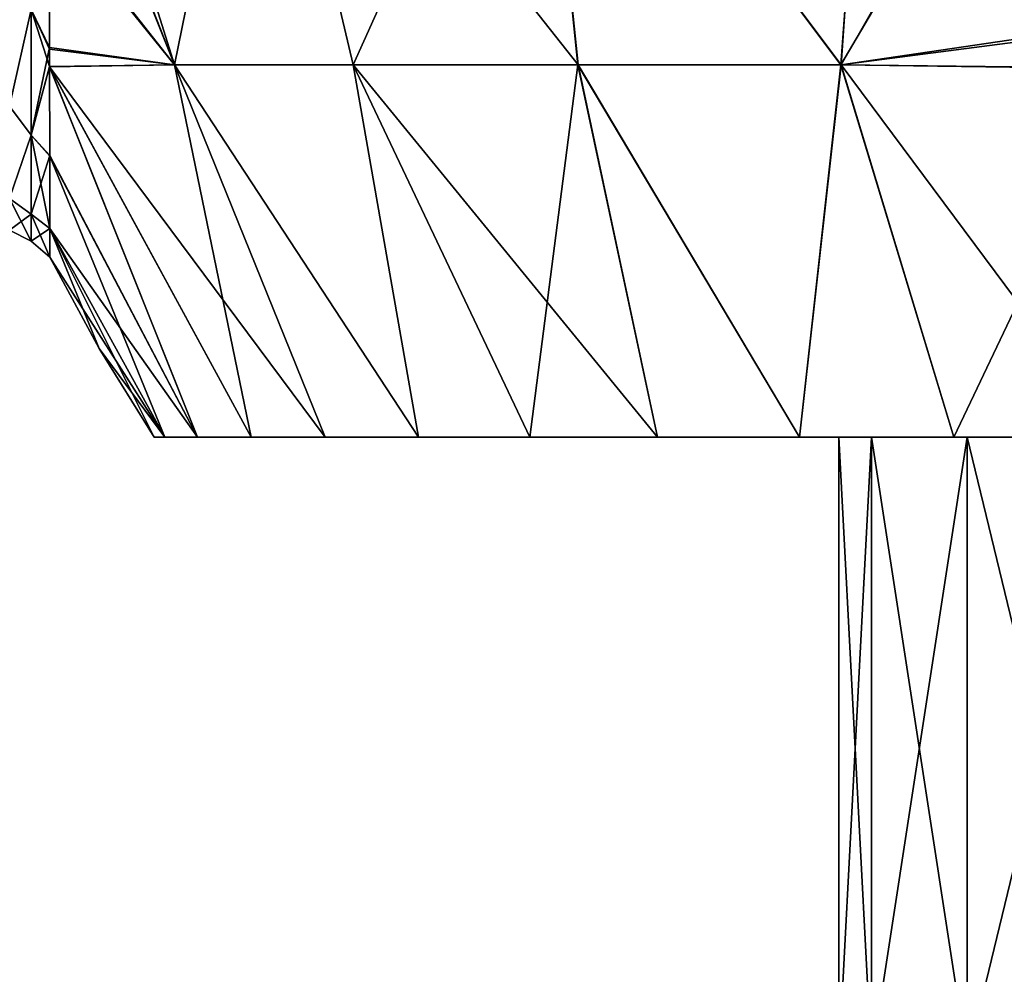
# Model space of a CAD drawing. Header units: millimetres. Extents: x -234 to 234, y -9 to 180.
# Tile 91 of 117: x 187 to 195, y 34 to 41. Entities that reach past the tile are written whole.
import ezdxf

# ---------------------------------------------------------------- set-up
doc = ezdxf.new("R2010")
doc.units = ezdxf.units.MM
doc.header["$LTSCALE"] = 106.095679
for name, color, linetype in [('163', 7, 'CONTINUOUS'), ('164', 7, 'CONTINUOUS'), ('167', 7, 'CONTINUOUS'), ('170', 7, 'CONTINUOUS'), ('171', 7, 'CONTINUOUS'), ('180', 7, 'CONTINUOUS'), ('181', 7, 'CONTINUOUS'), ('191', 7, 'CONTINUOUS'), ('209', 7, 'CONTINUOUS')]:
    doc.layers.add(name, color=color, linetype=linetype)

msp = doc.modelspace()

# ---------------------------------------------------------------- linework, layer by layer
at = {"layer": '163', "color": 7, "linetype": 'CONTINUOUS', "true_color": 0xa2afbf}
for points in [[(188.0876, 38, 1.4473), (188, 38), (193.7635, 38, 1.8317), (188.0876, 38, 1.4473)], [(188, 38), (188.0876, 38, -1.4473), (193.5, 38), (188, 38)], [(188, 38), (193.5, 38), (193.7635, 38, 1.8317), (188, 38)], [(188.3489, 38, 2.8722), (188.0876, 38, 1.4473), (193.7635, 38, 1.8317), (188.3489, 38, 2.8722)], [(188.0876, 38, -1.4473), (188.3489, 38, -2.8722), (193.7635, 38, -1.8317), (188.0876, 38, -1.4473)], [(193.5, 38), (188.0876, 38, -1.4473), (193.7635, 38, -1.8317), (193.5, 38)], [(188.78, 38, 4.2553), (188.3489, 38, 2.8722), (194.5319, 38, 3.514), (188.78, 38, 4.2553)], [(194.5319, 38, 3.514), (188.3489, 38, 2.8722), (193.7635, 38, 1.8317), (194.5319, 38, 3.514)], [(188.3489, 38, -2.8722), (188.78, 38, -4.2553), (194.5319, 38, -3.514), (188.3489, 38, -2.8722)], [(193.7635, 38, -1.8317), (188.3489, 38, -2.8722), (194.5319, 38, -3.514), (193.7635, 38, -1.8317)], [(189.3745, 38, 5.5763), (188.78, 38, 4.2553), (195.7431, 38, 4.912), (189.3745, 38, 5.5763)], [(195.7431, 38, 4.912), (188.78, 38, 4.2553), (194.5319, 38, 3.514), (195.7431, 38, 4.912)], [(188.78, 38, -4.2553), (189.3745, 38, -5.5763), (195.7431, 38, -4.912), (188.78, 38, -4.2553)], [(194.5319, 38, -3.514), (188.78, 38, -4.2553), (195.7431, 38, -4.912), (194.5319, 38, -3.514)], [(190.1239, 38, 6.8163), (189.3745, 38, 5.5763), (199.0753, 38, 6.4338), (190.1239, 38, 6.8163)], [(199.0753, 38, 6.4338), (189.3745, 38, 5.5763), (197.3001, 38, 5.9127), (199.0753, 38, 6.4338)], [(197.3001, 38, 5.9127), (189.3745, 38, 5.5763), (195.7431, 38, 4.912), (197.3001, 38, 5.9127)], [(189.3745, 38, -5.5763), (190.1239, 38, -6.8163), (197.3001, 38, -5.9127), (189.3745, 38, -5.5763)], [(195.7431, 38, -4.912), (189.3745, 38, -5.5763), (197.3001, 38, -5.9127), (195.7431, 38, -4.912)], [(191.0176, 38, 7.9572), (190.1239, 38, 6.8163), (208.9824, 38, 7.9572), (191.0176, 38, 7.9572)], [(208.9824, 38, 7.9572), (190.1239, 38, 6.8163), (209.8761, 38, 6.8163), (208.9824, 38, 7.9572)], [(209.8761, 38, 6.8163), (190.1239, 38, 6.8163), (199.0753, 38, 6.4338), (209.8761, 38, 6.8163)], [(191.0176, 38, -7.9572), (209.8761, 38, -6.8163), (190.1239, 38, -6.8163), (191.0176, 38, -7.9572)], [(190.1239, 38, -6.8163), (209.8761, 38, -6.8163), (200.9247, 38, -6.4338), (190.1239, 38, -6.8163)], [(197.3001, 38, -5.9127), (190.1239, 38, -6.8163), (199.0753, 38, -6.4338), (197.3001, 38, -5.9127)], [(199.0753, 38, -6.4338), (190.1239, 38, -6.8163), (200.9247, 38, -6.4338), (199.0753, 38, -6.4338)], [(192.0428, 38, 8.9824), (191.0176, 38, 7.9572), (207.9572, 38, 8.9824), (192.0428, 38, 8.9824)], [(207.9572, 38, 8.9824), (191.0176, 38, 7.9572), (208.9824, 38, 7.9572), (207.9572, 38, 8.9824)], [(208.9824, 38, -7.9572), (209.8761, 38, -6.8163), (191.0176, 38, -7.9572), (208.9824, 38, -7.9572)], [(192.0428, 38, -8.9824), (208.9824, 38, -7.9572), (191.0176, 38, -7.9572), (192.0428, 38, -8.9824)], [(193.1837, 38, 9.8761), (192.0428, 38, 8.9824), (206.8163, 38, 9.8761), (193.1837, 38, 9.8761)], [(206.8163, 38, 9.8761), (192.0428, 38, 8.9824), (207.9572, 38, 8.9824), (206.8163, 38, 9.8761)], [(207.9572, 38, -8.9824), (208.9824, 38, -7.9572), (192.0428, 38, -8.9824), (207.9572, 38, -8.9824)], [(193.1837, 38, -9.8761), (207.9572, 38, -8.9824), (192.0428, 38, -8.9824), (193.1837, 38, -9.8761)], [(194.4237, 38, 10.6255), (193.1837, 38, 9.8761), (205.5763, 38, 10.6255), (194.4237, 38, 10.6255)], [(205.5763, 38, 10.6255), (193.1837, 38, 9.8761), (206.8163, 38, 9.8761), (205.5763, 38, 10.6255)], [(206.8163, 38, -9.8761), (207.9572, 38, -8.9824), (193.1837, 38, -9.8761), (206.8163, 38, -9.8761)], [(194.4237, 38, -10.6255), (206.8163, 38, -9.8761), (193.1837, 38, -9.8761), (194.4237, 38, -10.6255)], [(195.7447, 38, 11.22), (194.4237, 38, 10.6255), (204.2553, 38, 11.22), (195.7447, 38, 11.22)], [(204.2553, 38, 11.22), (194.4237, 38, 10.6255), (205.5763, 38, 10.6255), (204.2553, 38, 11.22)], [(205.5763, 38, -10.6255), (206.8163, 38, -9.8761), (194.4237, 38, -10.6255), (205.5763, 38, -10.6255)], [(195.7447, 38, -11.22), (205.5763, 38, -10.6255), (194.4237, 38, -10.6255), (195.7447, 38, -11.22)]]:
    msp.add_3dface(points, dxfattribs=at)
at = {"layer": '164', "color": 7, "linetype": 'CONTINUOUS', "true_color": 0xa2afbf}
for points in [[(188.1635, 40.9907, 6.508), (188.8289, 44.2521, 8.9019), (187.1587, 44.1981, 6.2412), (188.1635, 40.9907, 6.508)], [(188.1635, 40.9907, 6.508), (189.599, 40.9907, 8.6183), (188.8289, 44.2521, 8.9019), (188.1635, 40.9907, 6.508)], [(189.599, 40.9907, 8.6183), (191.4058, 40.9907, 10.421), (188.8289, 44.2521, 8.9019), (189.599, 40.9907, 8.6183)], [(191.4058, 40.9907, 10.421), (191.0697, 44.2521, 11.1484), (188.8289, 44.2521, 8.9019), (191.4058, 40.9907, 10.421)], [(191.4058, 40.9907, 10.421), (193.5194, 40.9907, 11.8516), (191.0697, 44.2521, 11.1484), (191.4058, 40.9907, 10.421)], [(193.5194, 40.9907, 11.8516), (193.7438, 44.2501, 12.8409), (191.0697, 44.2521, 11.1484), (193.5194, 40.9907, 11.8516)], [(193.7438, 44.2501, 12.8409), (193.5194, 40.9907, 11.8516), (194.4392, 42.6016, 12.8393), (193.7438, 44.2501, 12.8409)], [(188.1635, 40.9907, 6.508), (187.1587, 44.1981, 6.2412), (187.1605, 43.5492, 6.0274), (188.1635, 40.9907, 6.508)], [(187.1607, 42.2652, 5.3452), (188.1635, 40.9907, 6.508), (187.1605, 43.5492, 6.0274), (187.1607, 42.2652, 5.3452)], [(194.4392, 42.6016, 12.8393), (193.5194, 40.9907, 11.8516), (195.4833, 41.2796, 12.8385), (194.4392, 42.6016, 12.8393)], [(187.1616, 41.1286, 4.3562), (188.1635, 40.9907, 6.508), (187.1607, 42.2652, 5.3452), (187.1616, 41.1286, 4.3562)], [(193.5194, 40.9907, 11.8516), (195.8404, 40.9571, 12.8383), (195.4833, 41.2796, 12.8385), (193.5194, 40.9907, 11.8516)], [(187.1617, 40.9744, 4.1801), (188.1635, 40.9907, 6.508), (187.1616, 41.1286, 4.3562), (187.1617, 40.9744, 4.1801)], [(187.1617, 40.9744, 4.1801), (189.3745, 38, 5.5763), (188.1635, 40.9907, 6.508), (187.1617, 40.9744, 4.1801)], [(188.3489, 38, 2.8722), (188.78, 38, 4.2553), (187.1617, 40.9744, 4.1801), (188.3489, 38, 2.8722)], [(187.162, 40.2602, 3.1462), (188.3489, 38, 2.8722), (187.1617, 40.9744, 4.1801), (187.162, 40.2602, 3.1462)], [(188.78, 38, 4.2553), (189.3745, 38, 5.5763), (187.1617, 40.9744, 4.1801), (188.78, 38, 4.2553)], [(189.3745, 38, 5.5763), (190.1239, 38, 6.8163), (188.1635, 40.9907, 6.508), (189.3745, 38, 5.5763)], [(188.1635, 40.9907, 6.508), (190.1239, 38, 6.8163), (189.599, 40.9907, 8.6183), (188.1635, 40.9907, 6.508)], [(190.1239, 38, 6.8163), (191.0176, 38, 7.9572), (189.599, 40.9907, 8.6183), (190.1239, 38, 6.8163)], [(191.0176, 38, 7.9572), (192.0428, 38, 8.9824), (189.599, 40.9907, 8.6183), (191.0176, 38, 7.9572)], [(189.599, 40.9907, 8.6183), (192.0428, 38, 8.9824), (191.4058, 40.9907, 10.421), (189.599, 40.9907, 8.6183)], [(192.0428, 38, 8.9824), (193.1837, 38, 9.8761), (191.4058, 40.9907, 10.421), (192.0428, 38, 8.9824)], [(191.4058, 40.9907, 10.421), (193.1837, 38, 9.8761), (193.5194, 40.9907, 11.8516), (191.4058, 40.9907, 10.421)], [(193.1837, 38, 9.8761), (194.4237, 38, 10.6255), (193.5194, 40.9907, 11.8516), (193.1837, 38, 9.8761)], [(194.4237, 38, 10.6255), (195.7447, 38, 11.22), (193.5194, 40.9907, 11.8516), (194.4237, 38, 10.6255)], [(193.5194, 40.9907, 11.8516), (195.7447, 38, 11.22), (195.8404, 40.9571, 12.8383), (193.5194, 40.9907, 11.8516)], [(187.1619, 39.6742, 1.7063), (188.3489, 38, 2.8722), (187.162, 40.2602, 3.1462), (187.1619, 39.6742, 1.7063)], [(188.0876, 38, 1.4473), (188.3489, 38, 2.8722), (187.1619, 39.6742, 1.7063), (188.0876, 38, 1.4473)], [(187.162, 39.4453), (188.0876, 38, 1.4473), (187.1619, 39.6742, 1.7063), (187.162, 39.4453)], [(187.56, 38.7105), (188.0876, 38, 1.4473), (187.162, 39.4453), (187.56, 38.7105)], [(188, 38), (188.0876, 38, 1.4473), (187.56, 38.7105), (188, 38)]]:
    msp.add_3dface(points, dxfattribs=at)
at = {"layer": '167', "color": 7, "linetype": 'CONTINUOUS', "true_color": 0xa2afbf}
for points in [[(188.1644, 40.9907, -6.5098), (187.1587, 44.1992, -6.2416), (188.8286, 44.2521, -8.9015), (188.1644, 40.9907, -6.5098)], [(189.5993, 40.9907, -8.6187), (188.1644, 40.9907, -6.5098), (188.8286, 44.2521, -8.9015), (189.5993, 40.9907, -8.6187)], [(189.5993, 40.9907, -8.6187), (188.8286, 44.2521, -8.9015), (191.0682, 44.2521, -11.1471), (189.5993, 40.9907, -8.6187)], [(191.405, 40.9907, -10.4204), (189.5993, 40.9907, -8.6187), (191.0682, 44.2521, -11.1471), (191.405, 40.9907, -10.4204)], [(193.5173, 40.9907, -11.8504), (191.405, 40.9907, -10.4204), (191.0682, 44.2521, -11.1471), (193.5173, 40.9907, -11.8504)], [(193.5173, 40.9907, -11.8504), (191.0682, 44.2521, -11.1471), (193.755, 44.2086, -12.8409), (193.5173, 40.9907, -11.8504)], [(194.4527, 42.5806, -12.8397), (193.5173, 40.9907, -11.8504), (193.755, 44.2086, -12.8409), (194.4527, 42.5806, -12.8397)], [(187.1587, 44.1992, -6.2416), (188.1644, 40.9907, -6.5098), (187.1606, 43.5013, -6.0083), (187.1587, 44.1992, -6.2416)], [(187.1606, 43.5013, -6.0083), (188.1644, 40.9907, -6.5098), (187.1607, 42.2329, -5.3231), (187.1606, 43.5013, -6.0083)], [(195.5142, 41.2492, -12.8383), (193.5173, 40.9907, -11.8504), (194.4527, 42.5806, -12.8397), (195.5142, 41.2492, -12.8383)], [(187.1607, 42.2329, -5.3231), (188.1644, 40.9907, -6.5098), (187.1616, 41.114, -4.34), (187.1607, 42.2329, -5.3231)], [(195.8352, 40.9615, -12.8384), (193.5173, 40.9907, -11.8504), (195.5142, 41.2492, -12.8383), (195.8352, 40.9615, -12.8384)], [(188.1644, 40.9907, -6.5098), (187.1617, 40.976, -4.1821), (187.1616, 41.114, -4.34), (188.1644, 40.9907, -6.5098)], [(188.1644, 40.9907, -6.5098), (188.78, 38, -4.2553), (187.1617, 40.976, -4.1821), (188.1644, 40.9907, -6.5098)], [(188.78, 38, -4.2553), (188.3489, 38, -2.8722), (187.1617, 40.976, -4.1821), (188.78, 38, -4.2553)], [(187.1617, 40.976, -4.1821), (188.3489, 38, -2.8722), (187.162, 40.2569, -3.1403), (187.1617, 40.976, -4.1821)], [(190.1239, 38, -6.8163), (189.3745, 38, -5.5763), (188.1644, 40.9907, -6.5098), (190.1239, 38, -6.8163)], [(189.5993, 40.9907, -8.6187), (190.1239, 38, -6.8163), (188.1644, 40.9907, -6.5098), (189.5993, 40.9907, -8.6187)], [(189.3745, 38, -5.5763), (188.78, 38, -4.2553), (188.1644, 40.9907, -6.5098), (189.3745, 38, -5.5763)], [(191.0176, 38, -7.9572), (190.1239, 38, -6.8163), (189.5993, 40.9907, -8.6187), (191.0176, 38, -7.9572)], [(191.405, 40.9907, -10.4204), (191.0176, 38, -7.9572), (189.5993, 40.9907, -8.6187), (191.405, 40.9907, -10.4204)], [(192.0428, 38, -8.9824), (191.0176, 38, -7.9572), (191.405, 40.9907, -10.4204), (192.0428, 38, -8.9824)], [(193.1837, 38, -9.8761), (192.0428, 38, -8.9824), (191.405, 40.9907, -10.4204), (193.1837, 38, -9.8761)], [(193.5173, 40.9907, -11.8504), (193.1837, 38, -9.8761), (191.405, 40.9907, -10.4204), (193.5173, 40.9907, -11.8504)], [(194.4237, 38, -10.6255), (193.1837, 38, -9.8761), (193.5173, 40.9907, -11.8504), (194.4237, 38, -10.6255)], [(195.8352, 40.9615, -12.8384), (194.4237, 38, -10.6255), (193.5173, 40.9907, -11.8504), (195.8352, 40.9615, -12.8384)], [(195.7447, 38, -11.22), (194.4237, 38, -10.6255), (195.8352, 40.9615, -12.8384), (195.7447, 38, -11.22)], [(187.162, 40.2569, -3.1403), (188.0876, 38, -1.4473), (187.1618, 39.675, -1.709), (187.162, 40.2569, -3.1403)], [(188.3489, 38, -2.8722), (188.0876, 38, -1.4473), (187.162, 40.2569, -3.1403), (188.3489, 38, -2.8722)], [(188.0876, 38, -1.4473), (188, 38), (187.1618, 39.675, -1.709), (188.0876, 38, -1.4473)], [(188, 38), (187.56, 38.7105), (187.1618, 39.675, -1.709), (188, 38)], [(187.56, 38.7105), (187.162, 39.4453), (187.1618, 39.675, -1.709), (187.56, 38.7105)]]:
    msp.add_3dface(points, dxfattribs=at)
at = {"layer": '170', "color": 7, "linetype": 'CONTINUOUS', "true_color": 0xa2afbf}
for points in [[(193.7635, 38, 1.8317), (193.5, 38), (193.7633, 33, 1.8313), (193.7635, 38, 1.8317)], [(193.5, 38), (193.5, 33), (193.7633, 33, 1.8313), (193.5, 38)], [(194.5319, 33, 3.5142), (193.7635, 38, 1.8317), (193.7633, 33, 1.8313), (194.5319, 33, 3.5142)], [(194.5319, 38, 3.514), (193.7635, 38, 1.8317), (194.5319, 33, 3.5142), (194.5319, 38, 3.514)], [(195.7431, 38, 4.912), (194.5319, 38, 3.514), (195.7434, 33, 4.9124), (195.7431, 38, 4.912)], [(195.7434, 33, 4.9124), (194.5319, 38, 3.514), (194.5319, 33, 3.5142), (195.7434, 33, 4.9124)]]:
    msp.add_3dface(points, dxfattribs=at)
at = {"layer": '171', "color": 7, "linetype": 'CONTINUOUS', "true_color": 0xa2afbf}
for points in [[(193.5, 38), (193.7635, 38, -1.8317), (193.5, 33), (193.5, 38)], [(193.5, 33), (193.7635, 38, -1.8317), (193.7633, 33, -1.8313), (193.5, 33)], [(193.7635, 38, -1.8317), (194.5319, 38, -3.514), (193.7633, 33, -1.8313), (193.7635, 38, -1.8317)], [(193.7633, 33, -1.8313), (194.5319, 38, -3.514), (194.5319, 33, -3.5142), (193.7633, 33, -1.8313)], [(194.5319, 38, -3.514), (195.7431, 38, -4.912), (194.5319, 33, -3.5142), (194.5319, 38, -3.514)], [(194.5319, 33, -3.5142), (195.7431, 38, -4.912), (195.7434, 33, -4.9124), (194.5319, 33, -3.5142)]]:
    msp.add_3dface(points, dxfattribs=at)
at = {"layer": '180', "color": 7, "linetype": 'CONTINUOUS', "true_color": 0xa2afbf}
for points in [[(187.1616, 41.1286, 4.3562), (187.1607, 42.2652, 5.3452), (187.0142, 41.4341, 4.4909), (187.1616, 41.1286, 4.3562)], [(186.8395, 41.8235, 4.7327), (186.8395, 40.6563, 3.3855), (187.0142, 41.4341, 4.4909), (186.8395, 41.8235, 4.7327)], [(186.8395, 40.6563, 3.3855), (187.0142, 40.4247, 3.1756), (187.0142, 41.4341, 4.4909), (186.8395, 40.6563, 3.3855)], [(187.0142, 40.4247, 3.1756), (187.1616, 41.1286, 4.3562), (187.0142, 41.4341, 4.4909), (187.0142, 40.4247, 3.1756)], [(187.1617, 40.9744, 4.1801), (187.1616, 41.1286, 4.3562), (187.0142, 40.4247, 3.1756), (187.1617, 40.9744, 4.1801)], [(187.162, 40.2602, 3.1462), (187.1617, 40.9744, 4.1801), (187.0142, 40.4247, 3.1756), (187.162, 40.2602, 3.1462)], [(186.8395, 40.6563, 3.3855), (186.8395, 39.9159, 1.7641), (187.0142, 40.4247, 3.1756), (186.8395, 40.6563, 3.3855)], [(186.8395, 39.9159, 1.7641), (187.0142, 39.7903, 1.6438), (187.0142, 40.4247, 3.1756), (186.8395, 39.9159, 1.7641)], [(187.0142, 39.7903, 1.6438), (187.162, 40.2602, 3.1462), (187.0142, 40.4247, 3.1756), (187.0142, 39.7903, 1.6438)], [(187.1619, 39.6742, 1.7063), (187.162, 40.2602, 3.1462), (187.0142, 39.7903, 1.6438), (187.1619, 39.6742, 1.7063)], [(186.8395, 39.9159, 1.7641), (186.8395, 39.6623), (187.0142, 39.7903, 1.6438), (186.8395, 39.9159, 1.7641)], [(186.8395, 39.6623), (187.0142, 39.5739), (187.0142, 39.7903, 1.6438), (186.8395, 39.6623)], [(187.0142, 39.5739), (187.1619, 39.6742, 1.7063), (187.0142, 39.7903, 1.6438), (187.0142, 39.5739)], [(187.162, 39.4453), (187.1619, 39.6742, 1.7063), (187.0142, 39.5739), (187.162, 39.4453)]]:
    msp.add_3dface(points, dxfattribs=at)
at = {"layer": '181', "color": 7, "linetype": 'CONTINUOUS', "true_color": 0xa2afbf}
for points in [[(187.1607, 42.2329, -5.3231), (187.1616, 41.114, -4.34), (187.0142, 41.4341, -4.4909), (187.1607, 42.2329, -5.3231)], [(186.8395, 40.6563, -3.3855), (186.8395, 41.8235, -4.7327), (187.0142, 41.4341, -4.4909), (186.8395, 40.6563, -3.3855)], [(187.0142, 40.4247, -3.1756), (186.8395, 40.6563, -3.3855), (187.0142, 41.4341, -4.4909), (187.0142, 40.4247, -3.1756)], [(187.1616, 41.114, -4.34), (187.1617, 40.976, -4.1821), (187.0142, 41.4341, -4.4909), (187.1616, 41.114, -4.34)], [(187.1617, 40.976, -4.1821), (187.0142, 40.4247, -3.1756), (187.0142, 41.4341, -4.4909), (187.1617, 40.976, -4.1821)], [(187.1617, 40.976, -4.1821), (187.162, 40.2569, -3.1403), (187.0142, 40.4247, -3.1756), (187.1617, 40.976, -4.1821)], [(186.8395, 39.9159, -1.7641), (186.8395, 40.6563, -3.3855), (187.0142, 40.4247, -3.1756), (186.8395, 39.9159, -1.7641)], [(187.0142, 39.7903, -1.6438), (186.8395, 39.9159, -1.7641), (187.0142, 40.4247, -3.1756), (187.0142, 39.7903, -1.6438)], [(187.162, 40.2569, -3.1403), (187.1618, 39.675, -1.709), (187.0142, 40.4247, -3.1756), (187.162, 40.2569, -3.1403)], [(187.1618, 39.675, -1.709), (187.0142, 39.7903, -1.6438), (187.0142, 40.4247, -3.1756), (187.1618, 39.675, -1.709)], [(186.8395, 39.6623), (186.8395, 39.9159, -1.7641), (187.0142, 39.5739), (186.8395, 39.6623)], [(187.0142, 39.5739), (186.8395, 39.9159, -1.7641), (187.0142, 39.7903, -1.6438), (187.0142, 39.5739)], [(187.1618, 39.675, -1.709), (187.162, 39.4453), (187.0142, 39.7903, -1.6438), (187.1618, 39.675, -1.709)], [(187.162, 39.4453), (187.0142, 39.5739), (187.0142, 39.7903, -1.6438), (187.162, 39.4453)]]:
    msp.add_3dface(points, dxfattribs=at)
at = {"layer": '191', "color": 7, "linetype": 'CONTINUOUS', "true_color": 0xa2afbf}
msp.add_3dface([(194.4392, 42.6016, 12.8393), (195.4833, 41.2796, 12.8385), (195.5091, 41.4341, 12.9858), (194.4392, 42.6016, 12.8393)], dxfattribs=at)
at = {"layer": '209', "color": 7, "linetype": 'CONTINUOUS', "true_color": 0xa2afbf}
msp.add_3dface([(195.5142, 41.2492, -12.8383), (194.4527, 42.5806, -12.8397), (195.5091, 41.4341, -12.9858), (195.5142, 41.2492, -12.8383)], dxfattribs=at)

doc.saveas('drawing.dxf')
